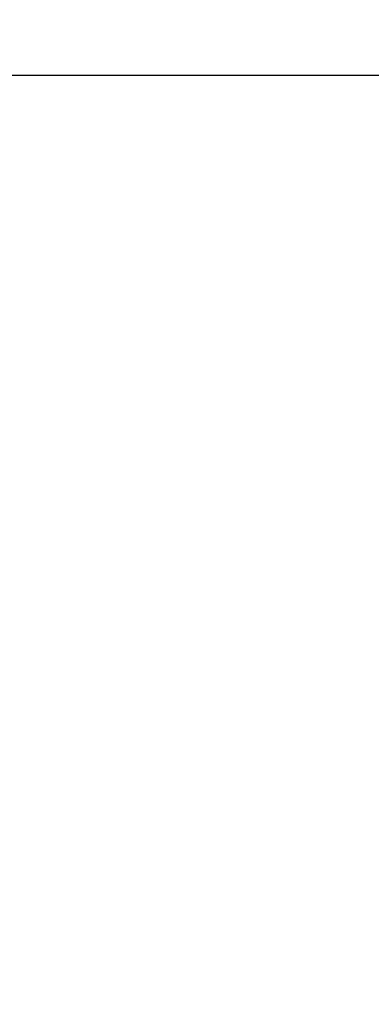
# Model space of a CAD drawing. Header units: millimetres. Extents: x -989 to -850, y -581 to -509.
# Tile 12 of 52: x -957.6949 to -957.637, y -579.6561 to -579.4939. Entities that reach past the tile are written whole.
import ezdxf
from ezdxf.enums import TextEntityAlignment as Align

# ---------------------------------------------------------------- set-up
doc = ezdxf.new("R2010")
doc.units = ezdxf.units.MM
doc.header["$LTSCALE"] = 0.2
for name, color, linetype in [('A-ALBA-0', 253, 'Continuous'), ('A-ALBA-0 @ 20', 253, 'Continuous'), ('A-ANNO-NIV', 2, 'Continuous')]:
    doc.layers.add(name, color=color, linetype=linetype)
doc.styles.add('BIS-COTA', font='swissb.ttf')
doc.styles.add('BIS-COTA-ACUM', font='swissi.ttf', dxfattribs={"oblique": 20})
doc.styles.add('E5-100', font='micross.ttf')
doc.dimstyles.new('BIS-COTA-ACUM', dxfattribs={"dimscale": 0.9, "dimtxt": 0.0016, "dimasz": 0.001, "dimexe": 0.0035, "dimexo": 0, "dimgap": 0.0005, "dimtad": 1, "dimdec": 1, "dimlfac": 100, "dimrnd": 1, "dimzin": 9, "dimdsep": 46, "dimtxsty": 'BIS-COTA-ACUM', "dimblk1": 'MARK1', "dimblk2": 'MARK2', "dimsah": 1, "dimcen": 0, "dimclrd": 1, "dimclre": 256, "dimclrt": 256, "dimaunit": 1, "dimadec": 0, "dimazin": 0, "dimtfac": 1, "dimtdec": 1, "dimtix": 1, "dimtmove": 2, "dimatfit": 3, "dimldrblk": 'MARK1', "dimfxl": 1, "dimtolj": 1, "dimarcsym": 1})
doc.dimstyles.new('BIS-COTA-NIVE', dxfattribs={"dimscale": 1.8, "dimtxt": 0.0018, "dimasz": 0.0015, "dimexe": 0, "dimexo": 0, "dimgap": 0.0027, "dimtad": 2, "dimtih": 1, "dimtoh": 1, "dimzin": 1, "dimdsep": 46, "dimtxsty": 'BIS-COTA', "dimblk1": 'MARK1', "dimblk2": 'MARK2', "dimsah": 1, "dimcen": 0.0015, "dimclrd": 1, "dimclre": 1, "dimaunit": 1, "dimadec": 0, "dimazin": 0, "dimtfac": 1, "dimtix": 1, "dimtofl": 0, "dimtmove": 2, "dimatfit": 3, "dimldrblk": 'MARK1', "dimfxl": 1, "dimtolj": 1, "dimarcsym": 0})

# ---------------------------------------------------------------- blocks, each defined once
blk = doc.blocks.new('*D606')
at = {"layer": 'A-ALBA-0', "color": 1, "lineweight": -2, "transparency": 16777216}
for p, q in [((-956.970126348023, -579.3797930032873), (-957.0301263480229, -579.3797930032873)), ((-957.0301263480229, -579.3797930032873), (-956.8720089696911, -579.5227501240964)), ((-956.8720089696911, -579.5227501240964), (-957.1193042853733, -579.5227501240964))]:
    blk.add_line(p, q, dxfattribs=at)
at = {"layer": 'Defpoints', "color": 0, "transparency": 16777216}
for p in [(-963.8326282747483, -578.4797930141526), (-956.970126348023, -579.3797930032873), (-956.9320089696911, -579.5227501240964)]:
    blk.add_point(p, dxfattribs=at)
at = {"layer": 'A-ALBA-0', "color": 0, "transparency": 16777216, "insert": (-957.0526566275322, -579.4502246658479), "char_height": 0.036, "attachment_point": 5, "style": 'BIS-COTA'}
blk.add_mtext('\\A1;+0.90', dxfattribs=at)
blk = doc.blocks.new('MARK1')
at = {"color": 0}
for p, q in [((0, 1.5), (0, -1.5)), ((0.9959054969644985, 0), (-1.004094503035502, 0))]:
    blk.add_line(p, q, dxfattribs=at)
blk.add_lwpolyline([(0.4991923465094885, 0.4951376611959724), (-0.5040945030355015, -0.5)], dxfattribs=at)
blk = doc.blocks.new('MARK2')
at = {"color": 0}
for p, q in [((0, 1.5), (0, -1.5)), ((0.9959054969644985, 0), (-1.004094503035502, 0))]:
    blk.add_line(p, q, dxfattribs=at)
blk.add_lwpolyline([(0.4991923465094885, 0.4951376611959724), (-0.5040945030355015, -0.5)], dxfattribs=at)
blk = doc.blocks.new('*D607')
at = {"layer": 'A-ANNO-NIV', "color": 1, "lineweight": -2, "transparency": 16777216}
for p, q in [((-956.8722759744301, -580.5898387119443), (-956.93227597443, -580.5898387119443)), ((-956.93227597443, -580.5898387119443), (-956.7872027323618, -580.7389439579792)), ((-956.7872027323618, -580.7389439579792), (-957.0268727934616, -580.7389439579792))]:
    blk.add_line(p, q, dxfattribs=at)
at = {"layer": 'Defpoints', "color": 0, "transparency": 16777216}
for p in [(-963.2989315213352, -578.4797930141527), (-956.8722759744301, -580.5898387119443), (-956.8472027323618, -580.7389439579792)]:
    blk.add_point(p, dxfattribs=at)
at = {"layer": 'A-ANNO-NIV', "color": 0, "transparency": 16777216, "insert": (-956.9640377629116, -580.6669439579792), "char_height": 0.036, "attachment_point": 5, "style": 'BIS-COTA'}
blk.add_mtext('\\A1;+2.11', dxfattribs=at)
blk = doc.blocks.new('*D577')
at = {"layer": 'A-ALBA-0', "lineweight": -2, "transparency": 16777216}
blk.add_line((-959.3527446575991, -579.6197930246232), (-959.3527446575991, -579.4688066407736), dxfattribs=at)
at = {"layer": 'Defpoints', "color": 0, "transparency": 16777216}
for p in [(-956.7227447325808, -576.7686886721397), (-959.3527446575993, -579.5615809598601), (-959.3527446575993, -579.6197930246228)]:
    blk.add_point(p, dxfattribs=at)
at = {"layer": 'A-ALBA-0', "transparency": 16777216, "insert": (-959.3267446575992, -579.5101938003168), "char_height": 0.032, "attachment_point": 5, "rotation": 270, "style": 'BIS-COTA-ACUM'}
blk.add_mtext('\\A1;242', dxfattribs=at)
blk = doc.blocks.new('*D578')
at = {"layer": 'A-ALBA-0', "lineweight": -2, "transparency": 16777216}
blk.add_line((-959.5327446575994, -579.6197930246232), (-959.5327446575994, -579.4717197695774), dxfattribs=at)
at = {"layer": 'Defpoints', "color": 0, "transparency": 16777216}
for p in [(-956.7227447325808, -576.7686886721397), (-959.5327446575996, -579.5651616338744), (-959.5327446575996, -579.6197930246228)]:
    blk.add_point(p, dxfattribs=at)
at = {"layer": 'A-ALBA-0', "transparency": 16777216, "insert": (-959.5062993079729, -579.5134407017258), "char_height": 0.032, "attachment_point": 5, "rotation": 270, "style": 'BIS-COTA-ACUM'}
blk.add_mtext('\\A1;260', dxfattribs=at)
blk = doc.blocks.new('*D579')
at = {"layer": 'A-ALBA-0', "lineweight": -2, "transparency": 16777216}
blk.add_line((-961.1041056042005, -579.6197930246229), (-961.1041056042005, -579.4836096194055), dxfattribs=at)
at = {"layer": 'Defpoints', "color": 0, "transparency": 16777216}
for p in [(-956.4226323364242, -576.7686886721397), (-961.1041056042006, -579.5785129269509), (-961.1041056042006, -579.6197930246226)]:
    blk.add_point(p, dxfattribs=at)
at = {"layer": 'A-ALBA-0', "transparency": 16777216, "insert": (-961.077660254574, -579.5260612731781), "char_height": 0.032, "attachment_point": 5, "rotation": 270, "style": 'BIS-COTA-ACUM'}
blk.add_mtext('\\A1;437', dxfattribs=at)
blk = doc.blocks.new('*D580')
at = {"layer": 'A-ALBA-0', "lineweight": -2, "transparency": 16777216}
blk.add_line((-961.2841056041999, -579.6197930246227), (-961.2841056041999, -579.4943650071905), dxfattribs=at)
at = {"layer": 'Defpoints', "color": 0, "transparency": 16777216}
for p in [(-956.4226323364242, -576.7686886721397), (-961.2841056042, -579.5871192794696), (-961.2841056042, -579.6197930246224)]:
    blk.add_point(p, dxfattribs=at)
at = {"layer": 'A-ALBA-0', "transparency": 16777216, "insert": (-961.2576385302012, -579.5357421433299), "char_height": 0.032, "attachment_point": 5, "rotation": 270, "style": 'BIS-COTA-ACUM'}
blk.add_mtext('\\A1;455', dxfattribs=at)
blk = doc.blocks.new('*U63')
at = {"linetype": 'Continuous'}
blk.add_line((3.420143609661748e-14, -0.007845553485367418), (1.146397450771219e-14, -0.001913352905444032), dxfattribs=at)
at = {"color": 1, "linetype": 'Continuous', "style": 'E5-100'}
blk.add_attdef('LETRA', text='', height=0.00175, dxfattribs=at).set_placement((0, 0), align=Align.MIDDLE_CENTER)

msp = doc.modelspace()

# ---------------------------------------------------------------- hatches: boundary and pattern name
at = {"layer": 'A-ALBA-0'}
h = msp.add_hatch(dxfattribs=at)
h.set_pattern_fill('_USER', color=256, scale=0.6, angle=269.999999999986, pattern_type=0)
h.set_pattern_definition([(270, (-958.3116459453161, -609.6977987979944), (0.6, -1.46926110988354e-13), [])])
h.paths.add_polyline_path([(-961.8826282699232, -580.389793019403), (-963.8326282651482, -580.3897930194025), (-963.8326282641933, -580.5797930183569), (-958.8826282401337, -580.5797930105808), (-958.8826282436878, -579.9797930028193), (-957.3511914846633, -579.9797929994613), (-957.0327317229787, -579.9797929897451), (-956.7326236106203, -579.979792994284), (-956.7326236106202, -579.4297929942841), (-957.3211417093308, -579.429792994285), (-957.370035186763, -579.429792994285), (-957.8372711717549, -579.4297929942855), (-957.8372711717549, -579.3597929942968), (-957.8372711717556, -579.3607929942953), (-957.8372711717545, -578.5802929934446), (-957.2946282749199, -578.5792929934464), (-957.2946282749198, -578.5797929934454), (-957.7672711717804, -578.5797929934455), (-957.7672711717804, -578.4797929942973), (-959.0046304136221, -578.4797929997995), (-959.0046304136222, -578.6197930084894), (-959.204630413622, -578.6197930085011), (-959.1336304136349, -579.4297930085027), (-961.8836282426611, -579.429793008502), (-961.8836282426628, -578.6197930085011), (-961.8136282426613, -578.6197930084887), (-961.8136282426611, -578.4797930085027), (-963.8326282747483, -578.4797930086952), (-963.8326282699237, -579.4397930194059), (-961.882628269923, -579.4397930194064)])
h = msp.add_hatch(dxfattribs=at)
h.set_pattern_fill('_USER', color=256, scale=0.3, angle=179.999999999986, pattern_type=0)
h.set_pattern_definition([(179.999999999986, (-958.3116459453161, -609.6977987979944), (-7.344468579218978e-14, -0.3), [])])
h.paths.add_polyline_path([(-961.8836282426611, -579.429793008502), (-961.8836282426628, -578.6197930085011), (-961.8136282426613, -578.6197930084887), (-961.8136282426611, -578.4797930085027), (-963.8326282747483, -578.4797930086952), (-963.8326282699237, -579.4397930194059), (-961.8826324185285, -579.4397930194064), (-961.8826324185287, -580.3797930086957), (-963.8326282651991, -580.3797930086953), (-963.8326282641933, -580.5797930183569), (-959.0826282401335, -580.5797930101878), (-959.0826282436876, -579.979793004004), (-957.382628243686, -579.9797929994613), (-957.0327317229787, -579.9797929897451), (-956.7326236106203, -579.979792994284), (-956.732623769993, -579.4297929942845), (-957.3326284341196, -579.4297929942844), (-957.3326282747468, -579.3792929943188), (-957.8372711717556, -579.3802929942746), (-957.8372711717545, -578.5802929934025), (-957.2946282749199, -578.5792929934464), (-957.2946282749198, -578.5797929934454), (-957.2948829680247, -578.5797929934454), (-957.2948829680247, -578.479792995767), (-959.2046304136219, -578.4797929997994), (-959.204630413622, -578.6197930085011), (-959.1336304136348, -578.6197930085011), (-959.1336304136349, -579.4325562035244)])

# ---------------------------------------------------------------- dimensions: what is measured, and where the dimension line sits
for feature_location, offset, origin, text, picture, middle in [((-961.2841056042, -579.6197930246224), (0, 0.03267374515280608), (-956.4226323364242, -576.7686886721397), '455', '*D580', (-961.2576385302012, -579.5357421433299)), ((-961.1041056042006, -579.6197930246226), (0, 0.041280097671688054), (-956.4226323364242, -576.7686886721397), '437', '*D579', (-961.077660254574, -579.5260612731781)), ((-959.5327446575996, -579.6197930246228), (0, 0.05463139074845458), (-956.7227447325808, -576.7686886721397), '260', '*D578', (-959.5062993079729, -579.5134407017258)), ((-959.3527446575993, -579.6197930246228), (0, 0.0582120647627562), (-956.7227447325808, -576.7686886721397), '242', '*D577', (-959.3267446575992, -579.5101938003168))]:
    dim = msp.add_ordinate_dim(feature_location=feature_location, offset=offset, dtype=1, origin=origin, text=text, dimstyle='BIS-COTA-ACUM', override={"dimscale": 0, "dimtix": 1, "dimtofl": 1, "dimtmove": 2, "dimatfit": 3}, dxfattribs=at)
    dim.commit()
    dim.dimension.update_dxf_attribs({"geometry": picture, "text_midpoint": middle})
dim = msp.add_ordinate_dim(feature_location=(-956.970126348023, -579.3797930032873), offset=(0.038117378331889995, -0.1429571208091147), dtype=0, origin=(-963.8326282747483, -578.4797930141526), dimstyle='BIS-COTA-NIVE', override={"dimscale": 0, "dimpost": '+<>', "dimtix": 1, "dimtofl": 0, "dimtmove": 2, "dimatfit": 3}, dxfattribs=at)
dim.commit()
dim.dimension.update_dxf_attribs({"geometry": '*D606', "text_midpoint": (-957.0526566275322, -579.4502246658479)})
at = {"layer": 'A-ANNO-NIV'}
dim = msp.add_ordinate_dim(feature_location=(-956.8722759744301, -580.5898387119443), offset=(0.025073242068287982, -0.14910524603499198), dtype=0, origin=(-963.2989315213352, -578.4797930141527), dimstyle='BIS-COTA-NIVE', override={"dimscale": 0, "dimpost": '+<>', "dimtix": 1, "dimtofl": 0, "dimtmove": 2, "dimatfit": 3}, dxfattribs=at)
dim.commit()
dim.dimension.update_dxf_attribs({"geometry": '*D607', "text_midpoint": (-956.9640377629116, -580.6669439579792)})

# ---------------------------------------------------------------- next in the draw order: block references
at = {"layer": 'A-ALBA-0 @ 20', "xscale": 20, "yscale": 20, "zscale": 20, "rotation": 89.99999999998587}
msp.add_blockref('*U63', (-957.7672990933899, -579.5031531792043, 0.0004536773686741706), dxfattribs=at)

doc.saveas('drawing.dxf')
